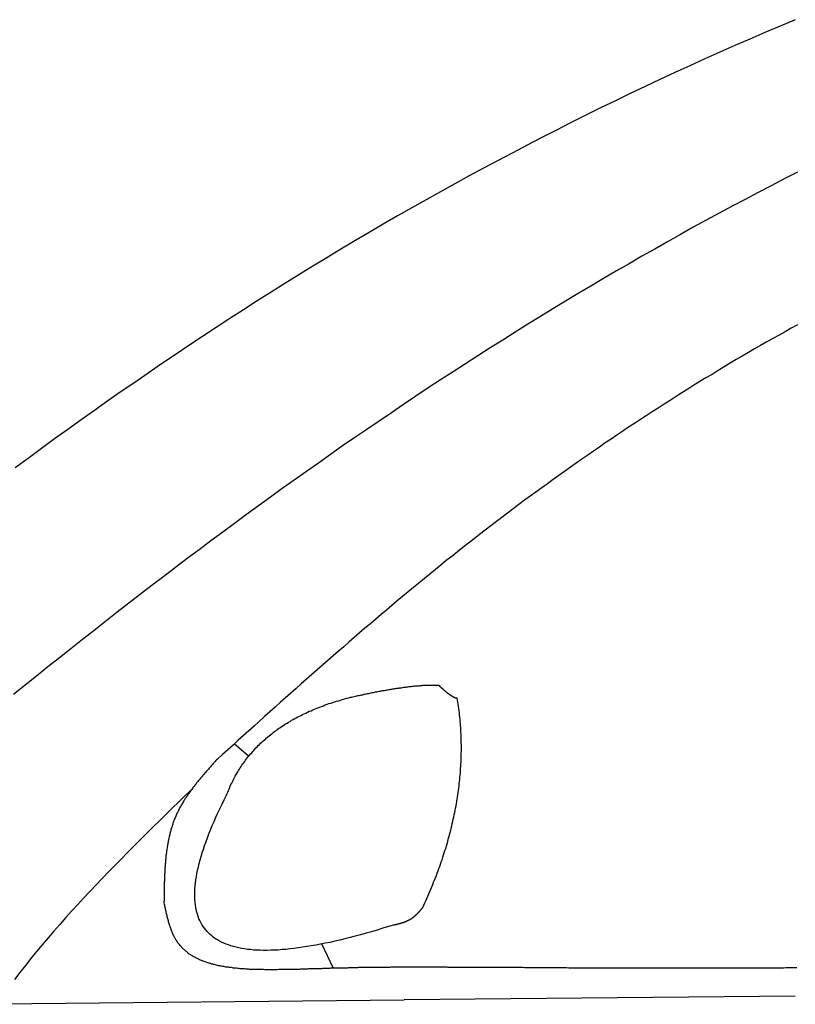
# Model space of a CAD drawing. Extents: x 562 to 7231, y 5917 to 11926.
# Tile 45 of 66: x 2680 to 3044, y 10734 to 11196. Entities that reach past the tile are written whole.
import ezdxf

# ---------------------------------------------------------------- set-up
doc = ezdxf.new("R2010")
doc.units = 0
doc.layers.add('CAR', color=10, linetype='CONTINUOUS')

msp = doc.modelspace()

# ---------------------------------------------------------------- linework, layer by layer
at = {"layer": 'CAR'}
for p, q in [((2787.432, 10850.127), (2780.655, 10855.926)), ((2826.996, 10750.781), (2821.705, 10762.039)), ((3043.778, 10737.601), (2860.281, 10735.787)), ((2653.401, 10733.742), (2860.281, 10735.787))]:
    msp.add_line(p, q, dxfattribs=at)
for points in [[(3043.78, 11195.7, 0), (3036.67, 11192.7, 0), (3029.57, 11189.7, 0), (3022.49, 11186.6, 0), (3015.42, 11183.6, 0), (3008.36, 11180.4, 0), (3001.32, 11177.3, 0), (2994.3, 11174.1, 0), (2987.29, 11170.9, 0), (2980.3, 11167.6, 0), (2973.32, 11164.3, 0), (2966.35, 11161, 0), (2959.41, 11157.7, 0), (2952.48, 11154.3, 0), (2945.56, 11150.9, 0), (2938.66, 11147.4, 0), (2931.78, 11143.9, 0), (2924.92, 11140.4, 0), (2918.07, 11136.9, 0), (2911.24, 11133.3, 0), (2904.42, 11129.7, 0), (2897.63, 11126.1, 0), (2890.85, 11122.4, 0), (2884.09, 11118.7, 0), (2877.35, 11115, 0), (2870.63, 11111.2, 0), (2863.93, 11107.4, 0), (2857.24, 11103.6, 0), (2850.57, 11099.7, 0), (2843.93, 11095.9, 0), (2837.3, 11092, 0), (2830.69, 11088, 0), (2824.11, 11084, 0), (2817.54, 11080, 0), (2810.99, 11076, 0), (2804.46, 11072, 0), (2797.96, 11067.9, 0), (2791.47, 11063.8, 0), (2785.01, 11059.6, 0), (2778.56, 11055.5, 0), (2772.14, 11051.3, 0), (2765.73, 11047, 0), (2759.35, 11042.8, 0), (2752.98, 11038.5, 0), (2746.63, 11034.2, 0), (2740.3, 11029.9, 0), (2733.98, 11025.5, 0), (2727.68, 11021.2, 0), (2721.41, 11016.8, 0), (2715.14, 11012.4, 0), (2708.9, 11007.9, 0), (2702.67, 11003.4, 0), (2696.45, 10999, 0), (2690.25, 10994.5, 0), (2684.07, 10989.9, 0), (2677.9, 10985.4, 0)], [(3044.75, 11124.2, 0), (3038.61, 11121, 0), (3032.48, 11117.8, 0), (3026.36, 11114.6, 0), (3020.25, 11111.4, 0), (3014.16, 11108.2, 0), (3008.08, 11104.9, 0), (3002.01, 11101.6, 0), (2995.95, 11098.3, 0), (2989.9, 11094.9, 0), (2983.87, 11091.5, 0), (2977.85, 11088.1, 0), (2971.84, 11084.7, 0), (2965.85, 11081.2, 0), (2959.87, 11077.8, 0), (2953.9, 11074.3, 0), (2947.94, 11070.7, 0), (2942, 11067.2, 0), (2936.06, 11063.6, 0), (2930.15, 11060, 0), (2924.24, 11056.4, 0), (2918.35, 11052.8, 0), (2912.46, 11049.1, 0), (2906.6, 11045.4, 0), (2900.74, 11041.7, 0), (2894.9, 11038, 0), (2889.07, 11034.2, 0), (2883.26, 11030.5, 0), (2877.45, 11026.7, 0), (2871.66, 11022.9, 0), (2865.89, 11019, 0), (2860.12, 11015.2, 0), (2854.37, 11011.3, 0), (2848.63, 11007.4, 0), (2842.91, 11003.5, 0), (2837.2, 10999.6, 0), (2831.5, 10995.7, 0), (2825.82, 10991.7, 0), (2820.15, 10987.7, 0), (2814.49, 10983.7, 0), (2808.85, 10979.7, 0), (2803.21, 10975.7, 0), (2797.6, 10971.7, 0), (2791.99, 10967.6, 0), (2786.4, 10963.5, 0), (2780.83, 10959.4, 0), (2775.26, 10955.3, 0), (2769.71, 10951.2, 0), (2764.18, 10947, 0), (2758.66, 10942.9, 0), (2753.15, 10938.7, 0), (2747.65, 10934.5, 0), (2742.17, 10930.4, 0), (2736.69, 10926.1, 0), (2731.23, 10921.9, 0), (2725.79, 10917.7, 0), (2720.35, 10913.4, 0), (2714.92, 10909.2, 0), (2709.51, 10904.9, 0), (2704.1, 10900.6, 0), (2698.71, 10896.3, 0), (2693.32, 10892, 0), (2687.95, 10887.7, 0), (2682.58, 10883.4, 0), (2677.23, 10879.1, 0)], [(3044.81, 11052.5, 0), (3041.91, 11050.9, 0), (3039.02, 11049.3, 0), (3036.14, 11047.7, 0), (3033.26, 11046.1, 0), (3030.38, 11044.5, 0), (3027.51, 11042.8, 0), (3024.65, 11041.2, 0), (3021.79, 11039.5, 0), (3018.93, 11037.8, 0), (3016.08, 11036.2, 0), (3013.23, 11034.5, 0), (3010.39, 11032.8, 0), (3007.56, 11031.1, 0), (3004.72, 11029.3, 0), (3001.9, 11027.6, 0), (2999.08, 11025.9, 0), (2996.26, 11024.2, 0), (2993.45, 11022.4, 0), (2990.64, 11020.6, 0), (2987.84, 11018.9, 0), (2985.04, 11017.1, 0), (2982.25, 11015.3, 0), (2979.47, 11013.5, 0), (2976.68, 11011.7, 0), (2973.91, 11009.9, 0), (2971.14, 11008.1, 0), (2968.37, 11006.3, 0), (2965.61, 11004.5, 0), (2962.86, 11002.6, 0), (2960.11, 11000.8, 0), (2957.36, 10998.9, 0), (2954.62, 10997.1, 0), (2951.89, 10995.2, 0), (2949.16, 10993.3, 0), (2946.43, 10991.4, 0), (2943.72, 10989.5, 0), (2941, 10987.6, 0), (2938.3, 10985.7, 0), (2935.59, 10983.8, 0), (2932.9, 10981.9, 0), (2930.21, 10979.9, 0), (2927.52, 10978, 0), (2924.84, 10976.1, 0), (2922.16, 10974.1, 0), (2919.5, 10972.1, 0), (2916.83, 10970.2, 0), (2914.17, 10968.2, 0), (2911.52, 10966.2, 0), (2908.87, 10964.2, 0), (2906.23, 10962.2, 0), (2903.6, 10960.2, 0), (2900.97, 10958.2, 0), (2898.34, 10956.2, 0), (2895.72, 10954.2, 0), (2893.11, 10952.1, 0), (2890.5, 10950.1, 0), (2887.9, 10948, 0), (2885.3, 10946, 0), (2882.71, 10943.9, 0), (2880.13, 10941.9, 0), (2877.55, 10939.8, 0), (2874.98, 10937.7, 0), (2872.41, 10935.6, 0), (2869.85, 10933.5, 0), (2867.29, 10931.4, 0), (2864.74, 10929.3, 0), (2862.19, 10927.2, 0), (2859.65, 10925.1, 0), (2857.12, 10923, 0), (2854.59, 10920.9, 0), (2852.06, 10918.7, 0), (2849.54, 10916.6, 0), (2847.02, 10914.5, 0), (2844.5, 10912.3, 0), (2841.99, 10910.2, 0), (2839.48, 10908, 0), (2836.98, 10905.9, 0), (2834.48, 10903.7, 0), (2831.99, 10901.5, 0), (2829.49, 10899.4, 0), (2827, 10897.2, 0), (2824.52, 10895, 0), (2822.03, 10892.8, 0), (2819.55, 10890.7, 0), (2817.07, 10888.5, 0), (2814.6, 10886.3, 0), (2812.12, 10884.1, 0), (2809.65, 10881.9, 0), (2807.18, 10879.7, 0), (2804.72, 10877.5, 0), (2802.25, 10875.3, 0), (2799.79, 10873.1, 0), (2797.32, 10870.9, 0), (2794.86, 10868.7, 0), (2792.4, 10866.5, 0), (2789.94, 10864.3, 0), (2787.49, 10862.1, 0), (2785.03, 10859.9, 0), (2782.57, 10857.7, 0), (2780.12, 10855.4, 0), (2777.66, 10853.2, 0), (2775.21, 10851, 0), (2772.75, 10848.8, 0)], [(2835.14, 10877.8, 0), (2835.74, 10877.9, 0), (2836.33, 10878, 0), (2836.92, 10878.2, 0), (2837.51, 10878.3, 0), (2838.1, 10878.4, 0), (2838.68, 10878.6, 0), (2839.26, 10878.7, 0), (2839.83, 10878.8, 0), (2840.41, 10878.9, 0), (2840.97, 10879, 0), (2841.54, 10879.2, 0), (2842.1, 10879.3, 0), (2842.66, 10879.4, 0), (2843.21, 10879.5, 0), (2843.76, 10879.6, 0), (2844.31, 10879.7, 0), (2844.85, 10879.9, 0), (2845.39, 10880, 0), (2845.93, 10880.1, 0), (2846.46, 10880.2, 0), (2846.99, 10880.3, 0), (2847.52, 10880.4, 0), (2848.04, 10880.5, 0), (2848.56, 10880.6, 0), (2849.08, 10880.7, 0), (2849.59, 10880.8, 0), (2850.1, 10880.9, 0), (2850.61, 10881, 0), (2851.11, 10881, 0), (2851.61, 10881.1, 0), (2852.1, 10881.2, 0), (2852.6, 10881.3, 0), (2853.09, 10881.4, 0), (2853.57, 10881.5, 0), (2854.05, 10881.6, 0), (2854.53, 10881.6, 0), (2855, 10881.7, 0), (2855.48, 10881.8, 0), (2855.94, 10881.9, 0), (2856.41, 10881.9, 0), (2856.87, 10882, 0), (2857.33, 10882.1, 0), (2857.78, 10882.1, 0), (2858.23, 10882.2, 0), (2858.68, 10882.3, 0), (2859.12, 10882.3, 0), (2859.56, 10882.4, 0), (2860, 10882.5, 0), (2860.43, 10882.5, 0), (2860.86, 10882.6, 0), (2861.29, 10882.6, 0), (2861.71, 10882.7, 0), (2862.13, 10882.7, 0), (2862.54, 10882.8, 0), (2862.96, 10882.8, 0), (2863.36, 10882.9, 0), (2863.77, 10882.9, 0), (2864.17, 10883, 0), (2864.57, 10883, 0), (2864.96, 10883, 0), (2865.36, 10883.1, 0), (2865.74, 10883.1, 0), (2866.13, 10883.2, 0), (2866.51, 10883.2, 0), (2866.89, 10883.2, 0), (2867.26, 10883.2, 0), (2867.63, 10883.3, 0), (2868, 10883.3, 0), (2868.36, 10883.3, 0), (2868.72, 10883.3, 0), (2869.08, 10883.4, 0), (2869.43, 10883.4, 0), (2869.78, 10883.4, 0), (2870.13, 10883.4, 0), (2870.47, 10883.4, 0), (2870.81, 10883.5, 0), (2871.15, 10883.5, 0), (2871.48, 10883.5, 0), (2871.81, 10883.5, 0), (2872.14, 10883.5, 0), (2872.46, 10883.5, 0), (2872.78, 10883.5, 0), (2873.09, 10883.5, 0), (2873.4, 10883.5, 0), (2873.71, 10883.5, 0), (2874.02, 10883.5, 0), (2874.32, 10883.5, 0), (2874.62, 10883.5, 0), (2874.91, 10883.5, 0), (2875.2, 10883.5, 0), (2875.49, 10883.5, 0), (2875.77, 10883.4, 0), (2876.05, 10883.4, 0), (2876.33, 10883.4, 0), (2876.61, 10883.4, 0)], [(2876.61, 10883.4, 0), (2876.74, 10883.3, 0), (2876.87, 10883.2, 0), (2876.99, 10883, 0), (2877.12, 10882.9, 0), (2877.25, 10882.8, 0), (2877.37, 10882.7, 0), (2877.5, 10882.6, 0), (2877.62, 10882.4, 0), (2877.75, 10882.3, 0), (2877.87, 10882.2, 0), (2877.99, 10882.1, 0), (2878.11, 10882, 0), (2878.23, 10881.9, 0), (2878.35, 10881.8, 0), (2878.47, 10881.7, 0), (2878.59, 10881.6, 0), (2878.71, 10881.5, 0), (2878.82, 10881.4, 0), (2878.94, 10881.3, 0), (2879.05, 10881.2, 0), (2879.17, 10881.1, 0), (2879.28, 10881, 0), (2879.39, 10880.9, 0), (2879.5, 10880.8, 0), (2879.61, 10880.7, 0), (2879.72, 10880.6, 0), (2879.83, 10880.5, 0), (2879.94, 10880.4, 0), (2880.04, 10880.3, 0), (2880.15, 10880.2, 0), (2880.25, 10880.2, 0), (2880.36, 10880.1, 0), (2880.46, 10880, 0), (2880.57, 10879.9, 0), (2880.67, 10879.8, 0), (2880.77, 10879.8, 0), (2880.87, 10879.7, 0), (2880.97, 10879.6, 0), (2881.07, 10879.5, 0), (2881.16, 10879.5, 0), (2881.26, 10879.4, 0), (2881.36, 10879.3, 0), (2881.45, 10879.2, 0), (2881.55, 10879.2, 0), (2881.64, 10879.1, 0), (2881.73, 10879, 0), (2881.83, 10879, 0), (2881.92, 10878.9, 0), (2882.01, 10878.9, 0), (2882.1, 10878.8, 0), (2882.18, 10878.7, 0), (2882.27, 10878.7, 0), (2882.36, 10878.6, 0), (2882.44, 10878.6, 0), (2882.53, 10878.5, 0), (2882.61, 10878.5, 0), (2882.7, 10878.4, 0), (2882.78, 10878.4, 0), (2882.86, 10878.3, 0), (2882.94, 10878.3, 0), (2883.02, 10878.2, 0), (2883.1, 10878.2, 0), (2883.18, 10878.1, 0), (2883.26, 10878.1, 0), (2883.34, 10878.1, 0), (2883.41, 10878, 0), (2883.49, 10878, 0), (2883.56, 10877.9, 0), (2883.64, 10877.9, 0), (2883.71, 10877.9, 0), (2883.78, 10877.8, 0), (2883.85, 10877.8, 0), (2883.92, 10877.8, 0), (2883.99, 10877.7, 0), (2884.06, 10877.7, 0), (2884.13, 10877.7, 0), (2884.19, 10877.7, 0), (2884.26, 10877.6, 0), (2884.33, 10877.6, 0), (2884.39, 10877.6, 0), (2884.45, 10877.6, 0), (2884.52, 10877.6, 0), (2884.58, 10877.5, 0), (2884.64, 10877.5, 0), (2884.7, 10877.5, 0), (2884.76, 10877.5, 0), (2884.82, 10877.5, 0), (2884.88, 10877.5, 0), (2884.93, 10877.5, 0), (2884.99, 10877.5, 0), (2885.04, 10877.5, 0), (2885.1, 10877.4, 0), (2885.15, 10877.4, 0), (2885.2, 10877.4, 0), (2885.26, 10877.4, 0)], [(2777.1, 10831.9, 0), (2777.37, 10832.6, 0), (2777.65, 10833.3, 0), (2777.94, 10834, 0), (2778.23, 10834.7, 0), (2778.53, 10835.4, 0), (2778.83, 10836.1, 0), (2779.15, 10836.8, 0), (2779.47, 10837.5, 0), (2779.8, 10838.1, 0), (2780.13, 10838.8, 0), (2780.47, 10839.5, 0), (2780.82, 10840.2, 0), (2781.18, 10840.8, 0), (2781.54, 10841.5, 0), (2781.92, 10842.1, 0), (2782.3, 10842.8, 0), (2782.68, 10843.4, 0), (2783.07, 10844, 0), (2783.48, 10844.7, 0), (2783.88, 10845.3, 0), (2784.3, 10845.9, 0), (2784.72, 10846.5, 0), (2785.15, 10847.1, 0), (2785.59, 10847.7, 0), (2786.03, 10848.3, 0), (2786.48, 10848.9, 0), (2786.94, 10849.5, 0), (2787.41, 10850.1, 0), (2787.88, 10850.7, 0), (2788.36, 10851.2, 0), (2788.85, 10851.8, 0), (2789.34, 10852.4, 0), (2789.85, 10852.9, 0), (2790.36, 10853.5, 0), (2790.87, 10854, 0), (2791.4, 10854.6, 0), (2791.93, 10855.1, 0), (2792.47, 10855.7, 0), (2793.01, 10856.2, 0), (2793.56, 10856.7, 0), (2794.12, 10857.2, 0), (2794.69, 10857.7, 0), (2795.27, 10858.2, 0), (2795.85, 10858.8, 0), (2796.44, 10859.2, 0), (2797.03, 10859.7, 0), (2797.64, 10860.2, 0), (2798.25, 10860.7, 0), (2798.87, 10861.2, 0), (2799.49, 10861.7, 0), (2800.12, 10862.1, 0), (2800.76, 10862.6, 0), (2801.41, 10863.1, 0), (2802.07, 10863.5, 0), (2802.73, 10864, 0), (2803.4, 10864.4, 0), (2804.07, 10864.8, 0), (2804.76, 10865.3, 0), (2805.45, 10865.7, 0), (2806.14, 10866.1, 0), (2806.85, 10866.5, 0), (2807.56, 10867, 0), (2808.28, 10867.4, 0), (2809.01, 10867.8, 0), (2809.74, 10868.2, 0), (2810.48, 10868.6, 0), (2811.23, 10868.9, 0), (2811.99, 10869.3, 0), (2812.75, 10869.7, 0), (2813.52, 10870.1, 0), (2814.3, 10870.4, 0), (2815.08, 10870.8, 0), (2815.88, 10871.2, 0), (2816.68, 10871.5, 0), (2817.48, 10871.9, 0), (2818.3, 10872.2, 0), (2819.12, 10872.5, 0), (2819.95, 10872.9, 0), (2820.78, 10873.2, 0), (2821.62, 10873.5, 0), (2822.47, 10873.8, 0), (2823.33, 10874.2, 0), (2824.2, 10874.5, 0), (2825.07, 10874.8, 0), (2825.95, 10875.1, 0), (2826.83, 10875.4, 0), (2827.73, 10875.6, 0), (2828.63, 10875.9, 0), (2829.54, 10876.2, 0), (2830.45, 10876.5, 0), (2831.37, 10876.7, 0), (2832.3, 10877, 0), (2833.24, 10877.3, 0), (2834.19, 10877.5, 0), (2835.14, 10877.8, 0)], [(2869.06, 10779.1, 0), (2869.56, 10780.2, 0), (2870.06, 10781.3, 0), (2870.54, 10782.3, 0), (2871.02, 10783.4, 0), (2871.5, 10784.5, 0), (2871.97, 10785.6, 0), (2872.43, 10786.7, 0), (2872.88, 10787.7, 0), (2873.32, 10788.8, 0), (2873.76, 10789.9, 0), (2874.19, 10791, 0), (2874.62, 10792, 0), (2875.04, 10793.1, 0), (2875.45, 10794.2, 0), (2875.85, 10795.2, 0), (2876.25, 10796.3, 0), (2876.64, 10797.4, 0), (2877.02, 10798.4, 0), (2877.39, 10799.5, 0), (2877.76, 10800.6, 0), (2878.12, 10801.6, 0), (2878.48, 10802.7, 0), (2878.82, 10803.8, 0), (2879.16, 10804.8, 0), (2879.5, 10805.9, 0), (2879.82, 10806.9, 0), (2880.14, 10808, 0), (2880.45, 10809.1, 0), (2880.76, 10810.1, 0), (2881.05, 10811.2, 0), (2881.34, 10812.2, 0), (2881.63, 10813.3, 0), (2881.9, 10814.3, 0), (2882.17, 10815.4, 0), (2882.44, 10816.4, 0), (2882.69, 10817.5, 0), (2882.94, 10818.5, 0), (2883.18, 10819.6, 0), (2883.41, 10820.6, 0), (2883.64, 10821.7, 0), (2883.86, 10822.7, 0), (2884.07, 10823.7, 0), (2884.28, 10824.8, 0), (2884.48, 10825.8, 0), (2884.67, 10826.9, 0), (2884.85, 10827.9, 0), (2885.03, 10828.9, 0), (2885.2, 10830, 0), (2885.37, 10831, 0), (2885.52, 10832, 0), (2885.67, 10833.1, 0), (2885.81, 10834.1, 0), (2885.95, 10835.1, 0), (2886.08, 10836.2, 0), (2886.2, 10837.2, 0), (2886.31, 10838.2, 0), (2886.42, 10839.2, 0), (2886.52, 10840.3, 0), (2886.61, 10841.3, 0), (2886.7, 10842.3, 0), (2886.78, 10843.3, 0), (2886.85, 10844.3, 0), (2886.91, 10845.4, 0), (2886.97, 10846.4, 0), (2887.02, 10847.4, 0), (2887.07, 10848.4, 0), (2887.1, 10849.4, 0), (2887.13, 10850.5, 0), (2887.15, 10851.5, 0), (2887.17, 10852.5, 0), (2887.18, 10853.5, 0), (2887.18, 10854.5, 0), (2887.17, 10855.5, 0), (2887.16, 10856.5, 0), (2887.14, 10857.5, 0), (2887.11, 10858.5, 0), (2887.08, 10859.5, 0), (2887.04, 10860.5, 0), (2886.99, 10861.5, 0), (2886.93, 10862.5, 0), (2886.87, 10863.5, 0), (2886.8, 10864.5, 0), (2886.72, 10865.5, 0), (2886.64, 10866.5, 0), (2886.55, 10867.5, 0), (2886.45, 10868.5, 0), (2886.35, 10869.5, 0), (2886.24, 10870.5, 0), (2886.12, 10871.5, 0), (2885.99, 10872.5, 0), (2885.86, 10873.5, 0), (2885.72, 10874.5, 0), (2885.57, 10875.5, 0), (2885.42, 10876.5, 0), (2885.26, 10877.4, 0)], [(2772.75, 10848.8, 0), (2772.43, 10848.4, 0), (2772.11, 10848.1, 0), (2771.78, 10847.7, 0), (2771.46, 10847.4, 0), (2771.14, 10847, 0), (2770.82, 10846.7, 0), (2770.5, 10846.3, 0), (2770.18, 10845.9, 0), (2769.86, 10845.6, 0), (2769.54, 10845.2, 0), (2769.22, 10844.9, 0), (2768.9, 10844.5, 0), (2768.58, 10844.1, 0), (2768.26, 10843.8, 0), (2767.95, 10843.4, 0), (2767.63, 10843.1, 0), (2767.32, 10842.7, 0), (2767, 10842.3, 0), (2766.69, 10842, 0), (2766.38, 10841.6, 0), (2766.07, 10841.3, 0), (2765.76, 10840.9, 0), (2765.45, 10840.5, 0), (2765.14, 10840.2, 0), (2764.84, 10839.8, 0), (2764.53, 10839.4, 0), (2764.23, 10839.1, 0), (2763.93, 10838.7, 0), (2763.63, 10838.3, 0), (2763.33, 10838, 0), (2763.04, 10837.6, 0), (2762.74, 10837.2, 0), (2762.45, 10836.9, 0), (2762.16, 10836.5, 0), (2761.87, 10836.1, 0), (2761.58, 10835.8, 0), (2761.3, 10835.4, 0), (2761.02, 10835, 0), (2760.74, 10834.6, 0), (2760.46, 10834.3, 0), (2760.18, 10833.9, 0), (2759.91, 10833.5, 0), (2759.64, 10833.1, 0), (2759.37, 10832.7, 0), (2759.1, 10832.4, 0), (2758.84, 10832, 0), (2758.58, 10831.6, 0), (2758.32, 10831.2, 0), (2758.07, 10830.8, 0), (2757.81, 10830.4, 0), (2757.56, 10830.1, 0), (2757.32, 10829.7, 0), (2757.07, 10829.3, 0), (2756.83, 10828.9, 0), (2756.59, 10828.5, 0), (2756.36, 10828.1, 0), (2756.13, 10827.7, 0), (2755.9, 10827.3, 0), (2755.67, 10826.9, 0), (2755.45, 10826.5, 0), (2755.23, 10826.1, 0), (2755.02, 10825.7, 0), (2754.81, 10825.3, 0), (2754.6, 10824.9, 0), (2754.4, 10824.5, 0), (2754.2, 10824.1, 0), (2754, 10823.7, 0), (2753.81, 10823.3, 0), (2753.62, 10822.9, 0), (2753.43, 10822.5, 0), (2753.25, 10822, 0), (2753.07, 10821.6, 0), (2752.9, 10821.2, 0), (2752.73, 10820.8, 0), (2752.57, 10820.4, 0), (2752.41, 10819.9, 0), (2752.25, 10819.5, 0), (2752.09, 10819.1, 0), (2751.94, 10818.7, 0), (2751.8, 10818.2, 0), (2751.65, 10817.8, 0), (2751.51, 10817.4, 0), (2751.38, 10816.9, 0), (2751.24, 10816.5, 0), (2751.11, 10816.1, 0), (2750.99, 10815.6, 0), (2750.86, 10815.2, 0), (2750.74, 10814.8, 0), (2750.63, 10814.3, 0), (2750.52, 10813.9, 0), (2750.4, 10813.4, 0), (2750.3, 10813, 0), (2750.19, 10812.5, 0), (2750.09, 10812.1, 0), (2749.99, 10811.6, 0), (2749.9, 10811.2, 0), (2749.81, 10810.7, 0), (2749.72, 10810.3, 0), (2749.63, 10809.8, 0), (2749.54, 10809.4, 0), (2749.46, 10808.9, 0), (2749.38, 10808.5, 0), (2749.31, 10808, 0), (2749.23, 10807.6, 0), (2749.16, 10807.1, 0), (2749.09, 10806.6, 0), (2749.03, 10806.2, 0), (2748.96, 10805.7, 0), (2748.9, 10805.3, 0), (2748.84, 10804.8, 0), (2748.78, 10804.3, 0), (2748.73, 10803.9, 0), (2748.67, 10803.4, 0), (2748.62, 10802.9, 0), (2748.57, 10802.5, 0), (2748.53, 10802, 0), (2748.48, 10801.5, 0), (2748.44, 10801, 0), (2748.4, 10800.6, 0), (2748.36, 10800.1, 0), (2748.32, 10799.6, 0), (2748.28, 10799.2, 0), (2748.25, 10798.7, 0), (2748.21, 10798.2, 0), (2748.18, 10797.7, 0), (2748.15, 10797.3, 0), (2748.12, 10796.8, 0), (2748.1, 10796.3, 0), (2748.07, 10795.8, 0), (2748.05, 10795.3, 0), (2748.02, 10794.9, 0), (2748, 10794.4, 0), (2747.98, 10793.9, 0), (2747.96, 10793.4, 0), (2747.95, 10792.9, 0), (2747.93, 10792.5, 0), (2747.91, 10792, 0), (2747.9, 10791.5, 0), (2747.88, 10791, 0), (2747.87, 10790.5, 0), (2747.86, 10790.1, 0), (2747.85, 10789.6, 0), (2747.83, 10789.1, 0), (2747.82, 10788.6, 0), (2747.82, 10788.1, 0), (2747.81, 10787.6, 0), (2747.8, 10787.1, 0), (2747.79, 10786.7, 0), (2747.78, 10786.2, 0), (2747.78, 10785.7, 0), (2747.77, 10785.2, 0), (2747.76, 10784.7, 0), (2747.76, 10784.2, 0), (2747.75, 10783.7, 0), (2747.75, 10783.3, 0), (2747.74, 10782.8, 0), (2747.74, 10782.3, 0), (2747.73, 10781.8, 0), (2747.73, 10781.3, 0)], [(2760.72, 10834.6, 0), (2757.68, 10831.7, 0), (2754.65, 10828.7, 0), (2751.62, 10825.7, 0), (2748.59, 10822.8, 0), (2745.57, 10819.8, 0), (2742.55, 10816.8, 0), (2739.54, 10813.9, 0), (2736.54, 10810.9, 0), (2733.55, 10807.9, 0), (2730.57, 10804.9, 0), (2727.6, 10801.9, 0), (2724.65, 10798.9, 0), (2721.71, 10795.9, 0), (2718.78, 10792.8, 0), (2715.87, 10789.8, 0), (2712.98, 10786.7, 0), (2710.11, 10783.7, 0), (2707.26, 10780.6, 0), (2704.43, 10777.5, 0), (2701.62, 10774.4, 0), (2698.84, 10771.2, 0), (2696.08, 10768.1, 0), (2693.35, 10764.9, 0), (2690.65, 10761.7, 0), (2687.97, 10758.5, 0), (2685.33, 10755.3, 0), (2682.72, 10752, 0), (2680.14, 10748.7, 0), (2677.59, 10745.4, 0)], [(2855.75, 10771.1, 0), (2853.01, 10770.2, 0), (2850.31, 10769.4, 0), (2847.66, 10768.6, 0), (2845.04, 10767.8, 0), (2842.47, 10767.1, 0), (2839.93, 10766.4, 0), (2837.44, 10765.7, 0), (2834.99, 10765.1, 0), (2832.57, 10764.5, 0), (2830.2, 10763.9, 0), (2827.87, 10763.4, 0), (2825.58, 10762.8, 0), (2823.33, 10762.4, 0), (2821.12, 10761.9, 0), (2818.95, 10761.5, 0), (2816.82, 10761.1, 0), (2814.74, 10760.8, 0), (2812.69, 10760.5, 0), (2810.68, 10760.2, 0), (2808.72, 10759.9, 0), (2806.79, 10759.7, 0), (2804.91, 10759.5, 0), (2803.07, 10759.4, 0), (2801.26, 10759.2, 0), (2799.5, 10759.1, 0), (2797.78, 10759.1, 0), (2796.1, 10759, 0), (2794.46, 10759, 0), (2792.86, 10759.1, 0), (2791.3, 10759.1, 0), (2789.78, 10759.2, 0), (2788.3, 10759.4, 0), (2786.86, 10759.5, 0), (2785.47, 10759.7, 0), (2784.11, 10760, 0), (2782.8, 10760.2, 0), (2781.52, 10760.5, 0), (2780.29, 10760.8, 0), (2779.09, 10761.2, 0), (2777.94, 10761.6, 0), (2776.83, 10762, 0), (2775.76, 10762.4, 0), (2774.73, 10762.9, 0), (2773.74, 10763.4, 0), (2772.79, 10764, 0), (2771.88, 10764.5, 0), (2771.01, 10765.1, 0), (2770.18, 10765.8, 0), (2769.39, 10766.5, 0), (2768.65, 10767.2, 0), (2767.94, 10767.9, 0), (2767.28, 10768.7, 0), (2766.65, 10769.5, 0), (2766.07, 10770.3, 0), (2765.52, 10771.2, 0), (2765.02, 10772.1, 0), (2764.56, 10773, 0), (2764.14, 10773.9, 0), (2763.76, 10774.9, 0), (2763.42, 10776, 0), (2763.12, 10777, 0), (2762.86, 10778.1, 0), (2762.64, 10779.2, 0), (2762.46, 10780.4, 0), (2762.32, 10781.6, 0), (2762.23, 10782.8, 0), (2762.17, 10784, 0), (2762.16, 10785.3, 0), (2762.18, 10786.6, 0), (2762.25, 10787.9, 0), (2762.36, 10789.3, 0), (2762.5, 10790.7, 0), (2762.69, 10792.2, 0), (2762.92, 10793.6, 0), (2763.19, 10795.1, 0), (2763.5, 10796.7, 0), (2763.85, 10798.2, 0), (2764.24, 10799.8, 0), (2764.67, 10801.5, 0), (2765.14, 10803.1, 0), (2765.66, 10804.8, 0), (2766.21, 10806.5, 0), (2766.8, 10808.3, 0), (2767.44, 10810.1, 0), (2768.11, 10811.9, 0), (2768.83, 10813.8, 0), (2769.59, 10815.6, 0), (2770.38, 10817.6, 0), (2771.22, 10819.5, 0), (2772.1, 10821.5, 0), (2773.02, 10823.5, 0), (2773.98, 10825.5, 0), (2774.98, 10827.6, 0), (2776.02, 10829.7, 0), (2777.1, 10831.9, 0)], [(2747.73, 10781.3, 0), (2747.83, 10780.8, 0), (2747.93, 10780.3, 0), (2748.04, 10779.8, 0), (2748.14, 10779.3, 0), (2748.25, 10778.9, 0), (2748.35, 10778.4, 0), (2748.46, 10777.9, 0), (2748.56, 10777.4, 0), (2748.67, 10776.9, 0), (2748.78, 10776.4, 0), (2748.89, 10775.9, 0), (2749.01, 10775.4, 0), (2749.12, 10775, 0), (2749.24, 10774.5, 0), (2749.36, 10774, 0), (2749.48, 10773.5, 0), (2749.61, 10773.1, 0), (2749.74, 10772.6, 0), (2749.87, 10772.1, 0), (2750.01, 10771.7, 0), (2750.14, 10771.2, 0), (2750.29, 10770.8, 0), (2750.43, 10770.3, 0), (2750.58, 10769.9, 0), (2750.73, 10769.4, 0), (2750.89, 10769, 0), (2751.05, 10768.6, 0), (2751.22, 10768.1, 0), (2751.39, 10767.7, 0), (2751.57, 10767.3, 0), (2751.75, 10766.9, 0), (2751.94, 10766.5, 0), (2752.13, 10766.1, 0), (2752.33, 10765.7, 0), (2752.53, 10765.3, 0), (2752.74, 10764.9, 0), (2752.96, 10764.6, 0), (2753.18, 10764.2, 0), (2753.41, 10763.8, 0), (2753.64, 10763.5, 0), (2753.88, 10763.1, 0), (2754.13, 10762.8, 0), (2754.38, 10762.4, 0), (2754.63, 10762.1, 0), (2754.9, 10761.8, 0), (2755.16, 10761.4, 0), (2755.44, 10761.1, 0), (2755.72, 10760.8, 0), (2756, 10760.5, 0), (2756.29, 10760.2, 0), (2756.59, 10759.9, 0), (2756.89, 10759.6, 0), (2757.19, 10759.4, 0), (2757.51, 10759.1, 0), (2757.82, 10758.8, 0), (2758.14, 10758.6, 0), (2758.47, 10758.3, 0), (2758.8, 10758, 0), (2759.14, 10757.8, 0), (2759.48, 10757.5, 0), (2759.83, 10757.3, 0), (2760.18, 10757.1, 0), (2760.54, 10756.8, 0), (2760.9, 10756.6, 0), (2761.26, 10756.4, 0), (2761.63, 10756.2, 0), (2762.01, 10756, 0), (2762.39, 10755.8, 0), (2762.77, 10755.6, 0), (2763.16, 10755.4, 0), (2763.55, 10755.2, 0), (2763.95, 10755, 0), (2764.35, 10754.8, 0), (2764.76, 10754.6, 0), (2765.17, 10754.5, 0), (2765.58, 10754.3, 0), (2766, 10754.1, 0), (2766.42, 10754, 0), (2766.85, 10753.8, 0), (2767.28, 10753.7, 0), (2767.71, 10753.5, 0), (2768.15, 10753.4, 0), (2768.59, 10753.2, 0), (2769.04, 10753.1, 0), (2769.49, 10753, 0), (2769.94, 10752.8, 0), (2770.4, 10752.7, 0), (2770.86, 10752.6, 0), (2771.32, 10752.5, 0), (2771.79, 10752.4, 0), (2772.26, 10752.3, 0), (2772.73, 10752.1, 0), (2773.21, 10752, 0), (2773.69, 10751.9, 0), (2774.17, 10751.8, 0), (2774.66, 10751.8, 0), (2775.15, 10751.7, 0), (2775.64, 10751.6, 0), (2776.14, 10751.5, 0), (2776.64, 10751.4, 0), (2777.14, 10751.3, 0), (2777.64, 10751.3, 0), (2778.15, 10751.2, 0), (2778.66, 10751.1, 0), (2779.17, 10751.1, 0), (2779.69, 10751, 0), (2780.21, 10750.9, 0), (2780.73, 10750.9, 0), (2781.25, 10750.8, 0), (2781.78, 10750.8, 0), (2782.3, 10750.7, 0), (2782.84, 10750.7, 0), (2783.37, 10750.6, 0), (2783.9, 10750.6, 0), (2784.44, 10750.5, 0), (2784.98, 10750.5, 0), (2785.52, 10750.5, 0), (2786.06, 10750.4, 0), (2786.61, 10750.4, 0), (2787.16, 10750.4, 0), (2787.71, 10750.3, 0), (2788.26, 10750.3, 0), (2788.81, 10750.3, 0), (2789.37, 10750.3, 0), (2789.92, 10750.3, 0), (2790.48, 10750.2, 0), (2791.04, 10750.2, 0), (2791.6, 10750.2, 0), (2792.17, 10750.2, 0), (2792.73, 10750.2, 0), (2793.3, 10750.2, 0), (2793.87, 10750.2, 0), (2794.44, 10750.2, 0), (2795.01, 10750.1, 0), (2795.58, 10750.1, 0), (2796.15, 10750.1, 0), (2796.72, 10750.1, 0), (2797.3, 10750.1, 0), (2797.87, 10750.1, 0), (2798.45, 10750.1, 0), (2799.03, 10750.1, 0), (2799.61, 10750.1, 0), (2800.19, 10750.1, 0), (2800.77, 10750.1, 0), (2801.35, 10750.2, 0), (2801.93, 10750.2, 0), (2802.51, 10750.2, 0), (2803.09, 10750.2, 0), (2803.68, 10750.2, 0), (2804.26, 10750.2, 0), (2804.85, 10750.2, 0), (2805.43, 10750.2, 0), (2806.02, 10750.2, 0), (2806.6, 10750.2, 0), (2807.19, 10750.2, 0), (2807.77, 10750.2, 0), (2808.36, 10750.3, 0), (2808.95, 10750.3, 0), (2809.53, 10750.3, 0)], [(2855.75, 10771.1, 0), (2855.85, 10771.1, 0), (2855.95, 10771.1, 0), (2856.05, 10771.1, 0), (2856.15, 10771.1, 0), (2856.25, 10771.2, 0), (2856.35, 10771.2, 0), (2856.45, 10771.2, 0), (2856.55, 10771.2, 0), (2856.64, 10771.3, 0), (2856.74, 10771.3, 0), (2856.84, 10771.3, 0), (2856.94, 10771.3, 0), (2857.04, 10771.4, 0), (2857.14, 10771.4, 0), (2857.24, 10771.4, 0), (2857.34, 10771.4, 0), (2857.44, 10771.5, 0), (2857.54, 10771.5, 0), (2857.64, 10771.5, 0), (2857.74, 10771.6, 0), (2857.84, 10771.6, 0), (2857.94, 10771.6, 0), (2858.03, 10771.6, 0), (2858.13, 10771.7, 0), (2858.23, 10771.7, 0), (2858.33, 10771.7, 0), (2858.43, 10771.7, 0), (2858.53, 10771.8, 0), (2858.62, 10771.8, 0), (2858.72, 10771.8, 0), (2858.82, 10771.9, 0), (2858.92, 10771.9, 0), (2859.01, 10771.9, 0), (2859.11, 10771.9, 0), (2859.21, 10772, 0), (2859.3, 10772, 0), (2859.4, 10772, 0), (2859.5, 10772.1, 0), (2859.59, 10772.1, 0), (2859.69, 10772.1, 0), (2859.79, 10772.1, 0), (2859.88, 10772.2, 0), (2859.98, 10772.2, 0), (2860.07, 10772.2, 0), (2860.17, 10772.3, 0), (2860.26, 10772.3, 0), (2860.36, 10772.3, 0), (2860.45, 10772.4, 0), (2860.55, 10772.4, 0), (2860.64, 10772.4, 0), (2860.73, 10772.5, 0), (2860.83, 10772.5, 0), (2860.92, 10772.5, 0), (2861.01, 10772.6, 0), (2861.11, 10772.6, 0), (2861.2, 10772.7, 0), (2861.29, 10772.7, 0), (2861.38, 10772.7, 0), (2861.47, 10772.8, 0), (2861.56, 10772.8, 0), (2861.66, 10772.8, 0), (2861.75, 10772.9, 0), (2861.84, 10772.9, 0), (2861.93, 10773, 0), (2862.02, 10773, 0), (2862.11, 10773, 0), (2862.19, 10773.1, 0), (2862.28, 10773.1, 0), (2862.37, 10773.2, 0), (2862.46, 10773.2, 0), (2862.55, 10773.3, 0), (2862.63, 10773.3, 0), (2862.72, 10773.4, 0), (2862.81, 10773.4, 0), (2862.89, 10773.4, 0), (2862.98, 10773.5, 0), (2863.07, 10773.5, 0), (2863.15, 10773.6, 0), (2863.24, 10773.6, 0), (2863.32, 10773.7, 0), (2863.4, 10773.7, 0), (2863.49, 10773.8, 0), (2863.57, 10773.8, 0), (2863.65, 10773.9, 0), (2863.74, 10773.9, 0), (2863.82, 10774, 0), (2863.9, 10774.1, 0), (2863.98, 10774.1, 0), (2864.06, 10774.2, 0), (2864.14, 10774.2, 0), (2864.22, 10774.3, 0), (2864.3, 10774.3, 0), (2864.38, 10774.4, 0), (2864.46, 10774.4, 0), (2864.54, 10774.5, 0), (2864.62, 10774.6, 0), (2864.69, 10774.6, 0), (2864.77, 10774.7, 0), (2864.85, 10774.7, 0), (2864.93, 10774.8, 0), (2865, 10774.9, 0), (2865.08, 10774.9, 0), (2865.15, 10775, 0), (2865.23, 10775.1, 0), (2865.3, 10775.1, 0), (2865.38, 10775.2, 0), (2865.45, 10775.3, 0), (2865.53, 10775.3, 0), (2865.6, 10775.4, 0), (2865.68, 10775.5, 0), (2865.75, 10775.5, 0), (2865.82, 10775.6, 0), (2865.9, 10775.7, 0), (2865.97, 10775.7, 0), (2866.04, 10775.8, 0), (2866.11, 10775.9, 0), (2866.18, 10775.9, 0), (2866.26, 10776, 0), (2866.33, 10776.1, 0), (2866.4, 10776.1, 0), (2866.47, 10776.2, 0), (2866.54, 10776.3, 0), (2866.61, 10776.4, 0), (2866.68, 10776.4, 0), (2866.75, 10776.5, 0), (2866.82, 10776.6, 0), (2866.89, 10776.6, 0), (2866.96, 10776.7, 0), (2867.03, 10776.8, 0), (2867.1, 10776.9, 0), (2867.17, 10776.9, 0), (2867.24, 10777, 0), (2867.31, 10777.1, 0), (2867.37, 10777.2, 0), (2867.44, 10777.2, 0), (2867.51, 10777.3, 0), (2867.58, 10777.4, 0), (2867.65, 10777.5, 0), (2867.72, 10777.5, 0), (2867.78, 10777.6, 0), (2867.85, 10777.7, 0), (2867.92, 10777.8, 0), (2867.99, 10777.8, 0), (2868.05, 10777.9, 0), (2868.12, 10778, 0), (2868.19, 10778.1, 0), (2868.26, 10778.2, 0), (2868.32, 10778.2, 0), (2868.39, 10778.3, 0), (2868.46, 10778.4, 0), (2868.52, 10778.5, 0), (2868.59, 10778.5, 0), (2868.66, 10778.6, 0), (2868.72, 10778.7, 0), (2868.79, 10778.8, 0), (2868.86, 10778.9, 0), (2868.92, 10778.9, 0), (2868.99, 10779, 0), (2869.06, 10779.1, 0)], [(2809.53, 10750.3, 0), (2810, 10750.3, 0), (2810.47, 10750.3, 0), (2810.94, 10750.3, 0), (2811.41, 10750.3, 0), (2811.88, 10750.4, 0), (2812.34, 10750.4, 0), (2812.81, 10750.4, 0), (2813.28, 10750.4, 0), (2813.75, 10750.4, 0), (2814.22, 10750.4, 0), (2814.69, 10750.4, 0), (2815.16, 10750.4, 0), (2815.63, 10750.5, 0), (2816.09, 10750.5, 0), (2816.56, 10750.5, 0), (2817.03, 10750.5, 0), (2817.5, 10750.5, 0), (2817.97, 10750.5, 0), (2818.44, 10750.5, 0), (2818.91, 10750.6, 0), (2819.38, 10750.6, 0), (2819.85, 10750.6, 0), (2820.31, 10750.6, 0), (2820.78, 10750.6, 0), (2821.25, 10750.6, 0), (2821.72, 10750.6, 0), (2822.19, 10750.7, 0), (2822.66, 10750.7, 0), (2823.13, 10750.7, 0), (2823.6, 10750.7, 0), (2824.06, 10750.7, 0), (2824.53, 10750.7, 0), (2825, 10750.7, 0), (2825.47, 10750.7, 0), (2825.94, 10750.8, 0), (2826.41, 10750.8, 0), (2826.88, 10750.8, 0), (2827.35, 10750.8, 0), (2827.82, 10750.8, 0), (2828.28, 10750.8, 0), (2828.75, 10750.8, 0), (2829.22, 10750.8, 0), (2829.69, 10750.8, 0), (2830.16, 10750.9, 0), (2830.63, 10750.9, 0), (2831.1, 10750.9, 0), (2831.57, 10750.9, 0), (2832.04, 10750.9, 0), (2832.5, 10750.9, 0), (2832.97, 10750.9, 0), (2833.44, 10750.9, 0), (2833.91, 10750.9, 0), (2834.38, 10751, 0), (2834.85, 10751, 0), (2835.32, 10751, 0), (2835.79, 10751, 0), (2836.26, 10751, 0), (2836.72, 10751, 0), (2837.19, 10751, 0), (2837.66, 10751, 0), (2838.13, 10751, 0), (2838.6, 10751, 0), (2839.07, 10751.1, 0), (2839.54, 10751.1, 0), (2840.01, 10751.1, 0), (2840.47, 10751.1, 0), (2840.94, 10751.1, 0), (2841.41, 10751.1, 0), (2841.88, 10751.1, 0), (2842.35, 10751.1, 0), (2842.82, 10751.1, 0), (2843.29, 10751.1, 0), (2843.76, 10751.1, 0), (2844.23, 10751.1, 0), (2844.7, 10751.2, 0), (2845.16, 10751.2, 0), (2845.63, 10751.2, 0), (2846.1, 10751.2, 0), (2846.57, 10751.2, 0), (2847.04, 10751.2, 0), (2847.51, 10751.2, 0), (2847.98, 10751.2, 0), (2848.45, 10751.2, 0), (2848.92, 10751.2, 0), (2849.38, 10751.2, 0), (2849.85, 10751.2, 0), (2850.32, 10751.2, 0), (2850.79, 10751.2, 0), (2851.26, 10751.2, 0), (2851.73, 10751.2, 0), (2852.2, 10751.2, 0), (2852.67, 10751.2, 0), (2853.14, 10751.2, 0), (2853.6, 10751.2, 0), (2854.07, 10751.3, 0), (2854.54, 10751.3, 0), (2855.01, 10751.3, 0), (2855.48, 10751.3, 0), (2855.95, 10751.3, 0), (2856.42, 10751.3, 0), (2856.89, 10751.3, 0), (2857.36, 10751.3, 0), (2857.83, 10751.3, 0), (2858.29, 10751.3, 0), (2858.76, 10751.3, 0), (2859.23, 10751.3, 0), (2859.7, 10751.3, 0), (2860.17, 10751.3, 0), (2860.64, 10751.3, 0), (2861.11, 10751.3, 0), (2861.58, 10751.3, 0), (2862.05, 10751.3, 0), (2862.52, 10751.3, 0), (2862.98, 10751.3, 0), (2863.45, 10751.3, 0), (2863.92, 10751.3, 0), (2864.39, 10751.3, 0), (2864.86, 10751.3, 0), (2865.33, 10751.3, 0), (2865.8, 10751.3, 0), (2866.27, 10751.3, 0), (2866.74, 10751.3, 0), (2867.21, 10751.3, 0), (2867.67, 10751.3, 0), (2868.14, 10751.3, 0), (2868.61, 10751.3, 0), (2869.08, 10751.3, 0), (2869.55, 10751.3, 0), (2870.02, 10751.3, 0), (2870.49, 10751.3, 0), (2870.96, 10751.3, 0), (2871.43, 10751.3, 0), (2871.9, 10751.3, 0), (2872.36, 10751.3, 0), (2872.83, 10751.3, 0), (2873.3, 10751.3, 0), (2873.77, 10751.3, 0), (2874.24, 10751.3, 0), (2874.71, 10751.3, 0), (2875.18, 10751.3, 0), (2875.65, 10751.3, 0), (2876.12, 10751.3, 0), (2876.59, 10751.3, 0), (2877.05, 10751.3, 0), (2877.52, 10751.3, 0), (2877.99, 10751.3, 0), (2878.46, 10751.3, 0), (2878.93, 10751.3, 0), (2879.4, 10751.3, 0), (2879.87, 10751.3, 0), (2880.34, 10751.3, 0), (2880.81, 10751.2, 0), (2881.28, 10751.2, 0), (2881.74, 10751.2, 0), (2882.21, 10751.2, 0), (2882.68, 10751.2, 0), (2883.15, 10751.2, 0), (2883.62, 10751.2, 0), (2884.09, 10751.2, 0)], [(2884.09, 10751.2, 0), (2885.12, 10751.2, 0), (2886.15, 10751.2, 0), (2887.17, 10751.2, 0), (2888.2, 10751.2, 0), (2889.23, 10751.2, 0), (2890.26, 10751.2, 0), (2891.29, 10751.2, 0), (2892.32, 10751.2, 0), (2893.34, 10751.2, 0), (2894.37, 10751.2, 0), (2895.4, 10751.2, 0), (2896.43, 10751.2, 0), (2897.46, 10751.2, 0), (2898.48, 10751.1, 0), (2899.51, 10751.1, 0), (2900.54, 10751.1, 0), (2901.57, 10751.1, 0), (2902.6, 10751.1, 0), (2903.63, 10751.1, 0), (2904.65, 10751.1, 0), (2905.68, 10751.1, 0), (2906.71, 10751.1, 0), (2907.74, 10751.1, 0), (2908.77, 10751.1, 0), (2909.8, 10751.1, 0), (2910.82, 10751.1, 0), (2911.85, 10751.1, 0), (2912.88, 10751.1, 0), (2913.91, 10751.1, 0), (2914.94, 10751.1, 0), (2915.96, 10751.1, 0), (2916.99, 10751, 0), (2918.02, 10751, 0), (2919.05, 10751, 0), (2920.08, 10751, 0), (2921.11, 10751, 0), (2922.13, 10751, 0), (2923.16, 10751, 0), (2924.19, 10751, 0), (2925.22, 10751, 0), (2926.25, 10751, 0), (2927.27, 10751, 0), (2928.3, 10751, 0), (2929.33, 10751, 0), (2930.36, 10751, 0), (2931.39, 10751, 0), (2932.42, 10751, 0), (2933.44, 10751, 0), (2934.47, 10751, 0), (2935.5, 10751, 0), (2936.53, 10751, 0), (2937.56, 10750.9, 0), (2938.59, 10750.9, 0), (2939.61, 10750.9, 0), (2940.64, 10750.9, 0), (2941.67, 10750.9, 0), (2942.7, 10750.9, 0), (2943.73, 10750.9, 0), (2944.75, 10750.9, 0), (2945.78, 10750.9, 0), (2946.81, 10750.9, 0), (2947.84, 10750.9, 0), (2948.87, 10750.9, 0), (2949.9, 10750.9, 0), (2950.92, 10750.9, 0), (2951.95, 10750.9, 0), (2952.98, 10750.9, 0), (2954.01, 10750.9, 0), (2955.04, 10750.9, 0), (2956.06, 10750.9, 0), (2957.09, 10750.9, 0), (2958.12, 10750.9, 0), (2959.15, 10750.9, 0), (2960.18, 10750.9, 0), (2961.21, 10750.9, 0), (2962.23, 10750.9, 0), (2963.26, 10750.9, 0), (2964.29, 10750.9, 0), (2965.32, 10750.9, 0), (2966.35, 10750.9, 0), (2967.38, 10750.9, 0), (2968.4, 10750.9, 0), (2969.43, 10750.9, 0), (2970.46, 10750.9, 0), (2971.49, 10750.9, 0), (2972.52, 10750.9, 0), (2973.54, 10750.9, 0), (2974.57, 10750.9, 0), (2975.6, 10750.9, 0), (2976.63, 10750.9, 0), (2977.66, 10750.9, 0), (2978.69, 10750.9, 0), (2979.71, 10750.9, 0), (2980.74, 10750.9, 0), (2981.77, 10750.9, 0), (2982.8, 10750.9, 0), (2983.83, 10750.9, 0), (2984.85, 10750.9, 0), (2985.88, 10750.9, 0), (2986.91, 10750.9, 0), (2987.94, 10750.9, 0), (2988.97, 10750.9, 0), (2990, 10750.9, 0), (2991.02, 10750.9, 0), (2992.05, 10750.9, 0), (2993.08, 10750.9, 0), (2994.11, 10750.9, 0), (2995.14, 10750.9, 0), (2996.17, 10750.9, 0), (2997.19, 10750.9, 0), (2998.22, 10750.9, 0), (2999.25, 10750.9, 0), (3000.28, 10750.9, 0), (3001.31, 10750.9, 0), (3002.33, 10750.9, 0), (3003.36, 10750.9, 0), (3004.39, 10750.9, 0), (3005.42, 10750.9, 0), (3006.45, 10750.9, 0), (3007.48, 10750.9, 0), (3008.5, 10750.9, 0), (3009.53, 10750.9, 0), (3010.56, 10750.9, 0), (3011.59, 10750.9, 0), (3012.62, 10750.9, 0), (3013.65, 10750.9, 0), (3014.67, 10750.9, 0), (3015.7, 10750.9, 0), (3016.73, 10750.9, 0), (3017.76, 10750.9, 0), (3018.79, 10750.9, 0), (3019.81, 10750.9, 0), (3020.84, 10750.9, 0), (3021.87, 10750.9, 0), (3022.9, 10750.9, 0), (3023.93, 10750.9, 0), (3024.96, 10750.9, 0), (3025.98, 10750.9, 0), (3027.01, 10750.9, 0), (3028.04, 10750.9, 0), (3029.07, 10750.9, 0), (3030.1, 10750.9, 0), (3031.12, 10750.9, 0), (3032.15, 10750.9, 0), (3033.18, 10750.9, 0), (3034.21, 10750.9, 0), (3035.24, 10750.9, 0), (3036.27, 10750.9, 0), (3037.29, 10750.9, 0), (3038.32, 10750.9, 0), (3039.35, 10751, 0), (3040.38, 10751, 0), (3041.41, 10751, 0), (3042.44, 10751, 0), (3043.46, 10751, 0), (3044.49, 10751, 0)]]:
    msp.add_polyline3d(points, dxfattribs=at)

doc.saveas('drawing.dxf')
